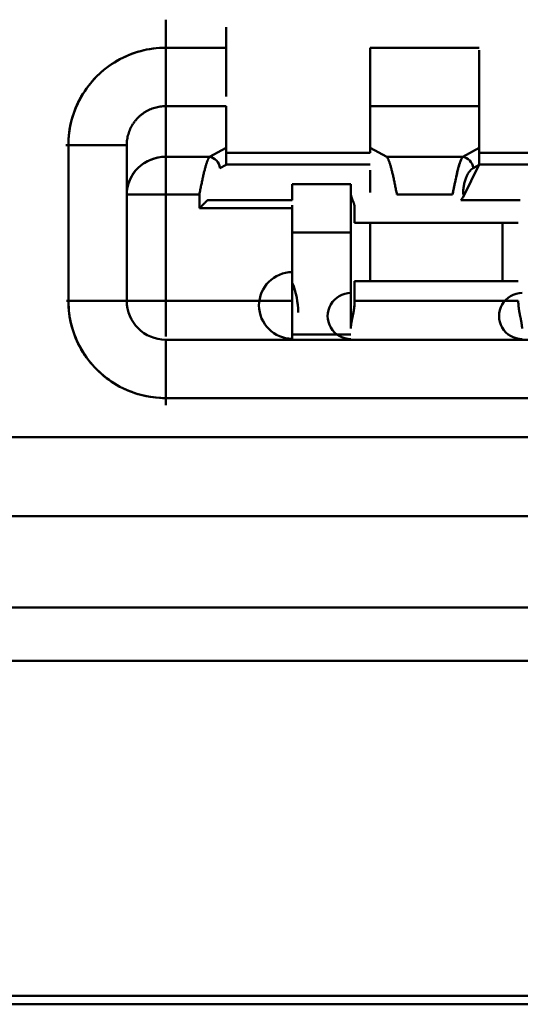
# Model space of a CAD drawing. Header units: inches. Extents: x -2.4 to 45.1, y -8.1 to 29.8.
# Tile 16 of 34: x 14.7422 to 14.7928, y 1.0426 to 1.1421. Entities that reach past the tile are written whole.
import ezdxf

# ---------------------------------------------------------------- set-up
doc = ezdxf.new("R2010")
doc.units = ezdxf.units.IN
doc.header["$MEASUREMENT"] = 0
doc.layers.add('Visible Edges(ANSI)', color=7, linetype='Continuous', lineweight=50)

msp = doc.modelspace()

# ---------------------------------------------------------------- linework, layer by layer
at = {"layer": 'Visible Edges(ANSI)'}
for p, q in [((14.76302091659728, 1.139310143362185), (14.75691855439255, 1.13931014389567)), ((14.76302091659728, 1.139310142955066), (14.75691855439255, 1.139310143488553)), ((14.78861146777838, 1.139310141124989), (14.77758784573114, 1.139310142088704)), ((14.78861146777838, 1.139310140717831), (14.77758784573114, 1.139310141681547)), ((14.75691854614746, 1.133404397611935), (14.75691854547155, 1.128281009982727)), ((14.7569185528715, 1.133404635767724), (14.75691855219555, 1.128281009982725)), ((14.76302091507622, 1.13340463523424), (14.7569185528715, 1.133404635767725)), ((14.7569185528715, 1.133404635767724), (14.76302091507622, 1.133404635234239)), ((14.76302091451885, 1.129179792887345), (14.76302091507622, 1.13340463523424)), ((14.78861146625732, 1.133404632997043), (14.77758784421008, 1.133404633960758)), ((14.77758784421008, 1.133404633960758), (14.77758784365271, 1.129179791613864)), ((14.77758784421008, 1.133404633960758), (14.78861146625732, 1.133404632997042)), ((14.78861146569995, 1.129179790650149), (14.78861146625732, 1.133404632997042)), ((14.74707603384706, 1.129467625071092), (14.74707603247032, 1.113719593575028)), ((14.74707603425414, 1.129467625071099), (14.74707603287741, 1.113719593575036)), ((14.75298135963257, 1.113719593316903), (14.75298136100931, 1.129467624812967)), ((14.75298179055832, 1.124478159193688), (14.75298179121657, 1.129467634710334)), ((14.75691855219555, 1.128281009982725), (14.7613437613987, 1.128281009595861)), ((14.75691855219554, 1.128280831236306), (14.76134376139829, 1.128280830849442)), ((14.7613437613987, 1.128281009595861), (14.76302091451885, 1.129179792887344)), ((14.76134384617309, 1.128280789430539), (14.76302099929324, 1.129179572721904)), ((14.76302091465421, 1.128680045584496), (14.77758784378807, 1.128680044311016)), ((14.76302091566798, 1.128680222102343), (14.76302091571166, 1.129179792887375)), ((14.77758784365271, 1.129179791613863), (14.77926499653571, 1.128281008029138)), ((14.77758784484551, 1.129179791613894), (14.77758784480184, 1.128680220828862)), ((14.77926499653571, 1.128281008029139), (14.7869343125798, 1.128281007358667)), ((14.77926499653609, 1.12828082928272), (14.7869343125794, 1.128280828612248)), ((14.7869343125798, 1.128281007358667), (14.78861146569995, 1.12917979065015)), ((14.7869347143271, 1.128280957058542), (14.78861155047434, 1.129179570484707)), ((14.78861146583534, 1.128680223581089), (14.80317839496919, 1.128680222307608)), ((14.78861146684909, 1.128680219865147), (14.78861146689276, 1.129179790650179)), ((14.76302071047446, 1.127472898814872), (14.76239996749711, 1.127140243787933)), ((14.76305132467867, 1.12749897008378), (14.76302091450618, 1.127542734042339)), ((14.77758784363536, 1.127498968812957), (14.76305132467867, 1.12749897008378)), ((14.78861146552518, 1.127499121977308), (14.78696940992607, 1.124215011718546)), ((14.78859362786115, 1.127463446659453), (14.78799070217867, 1.127140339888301)), ((14.80317839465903, 1.127499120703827), (14.78861146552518, 1.127499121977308)), ((14.76971382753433, 1.125530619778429), (14.76971382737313, 1.123908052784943)), ((14.76971382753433, 1.125530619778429), (14.77561933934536, 1.125530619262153)), ((14.77561933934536, 1.125530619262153), (14.77561933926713, 1.124743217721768)), ((14.75298178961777, 1.113719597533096), (14.75298179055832, 1.12447815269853)), ((14.75691854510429, 1.124478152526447), (14.75691854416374, 1.113719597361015)), ((14.75691855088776, 1.113719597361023), (14.7569185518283, 1.124478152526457)), ((14.76032244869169, 1.124478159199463), (14.7569185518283, 1.12447815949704)), ((14.7569185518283, 1.124478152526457), (14.76032244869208, 1.124478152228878)), ((14.76032244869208, 1.124478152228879), (14.76032244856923, 1.123072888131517)), ((14.77561933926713, 1.124743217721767), (14.77561933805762, 1.110908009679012)), ((14.77561956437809, 1.110908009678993), (14.7756195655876, 1.124743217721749)), ((14.78591299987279, 1.124478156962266), (14.78028630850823, 1.124478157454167)), ((14.76115761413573, 1.123908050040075), (14.76971382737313, 1.123908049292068)), ((14.78674816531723, 1.123908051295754), (14.79275622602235, 1.123908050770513)), ((14.76032244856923, 1.123072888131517), (14.769713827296, 1.123072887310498)), ((14.769713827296, 1.123072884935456), (14.76032244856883, 1.123072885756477)), ((14.769713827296, 1.123072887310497), (14.76971382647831, 1.113719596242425)), ((14.769713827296, 1.123072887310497), (14.76971382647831, 1.113719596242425)), ((14.77601308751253, 1.123072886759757), (14.77601308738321, 1.121593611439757)), ((14.77601159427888, 1.12159361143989), (14.77758784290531, 1.121593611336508)), ((14.77758781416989, 1.1215936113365), (14.77758781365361, 1.115688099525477)), ((14.77758784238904, 1.115688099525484), (14.77758784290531, 1.121593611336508)), ((14.77758784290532, 1.121593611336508), (14.79097366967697, 1.121593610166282)), ((14.77758784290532, 1.121593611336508), (14.79097366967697, 1.121593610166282)), ((14.79097366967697, 1.121593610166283), (14.7909736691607, 1.115688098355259)), ((14.79097366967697, 1.121593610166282), (14.79254991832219, 1.121593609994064)), ((14.77561933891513, 1.120609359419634), (14.7697138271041, 1.12060935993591)), ((14.77601159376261, 1.115688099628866), (14.77758784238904, 1.115688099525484)), ((14.77601308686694, 1.115688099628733), (14.77601308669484, 1.113719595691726)), ((14.77758784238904, 1.115688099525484), (14.7909736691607, 1.115688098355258)), ((14.7909736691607, 1.115688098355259), (14.77758784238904, 1.115688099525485)), ((14.7909736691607, 1.115688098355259), (14.79254991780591, 1.115688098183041)), ((14.76971382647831, 1.113719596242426), (14.75691855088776, 1.113719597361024)), ((14.75691855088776, 1.113719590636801), (14.76971382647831, 1.113719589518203)), ((14.77601303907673, 1.113719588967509), (14.7925484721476, 1.113719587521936)), ((14.76971382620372, 1.11031014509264), (14.77561933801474, 1.110310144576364)), ((14.88605240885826, 1.109782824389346), (14.75691855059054, 1.10978283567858)), ((14.88605241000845, 1.109782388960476), (14.75691855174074, 1.109782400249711)), ((14.7569185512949, 1.103877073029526), (14.88605240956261, 1.103877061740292)), ((14.7569185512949, 1.103877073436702), (14.88605240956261, 1.103877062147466)), ((14.69825713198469, 1.09994004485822), (14.94471382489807, 1.099940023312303)), ((14.69943823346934, 1.091924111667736), (14.94353272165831, 1.091924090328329)), ((14.94353272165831, 1.091924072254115), (14.69943823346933, 1.091924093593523)), ((14.9356587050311, 1.082691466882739), (14.70731224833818, 1.08269148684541)), ((14.70731224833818, 1.082691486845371), (14.9356587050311, 1.0826914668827)), ((14.93565870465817, 1.077302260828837), (14.70731224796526, 1.077302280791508)), ((15.00639020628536, 1.042571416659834), (14.63680076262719, 1.042571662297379)), ((14.63767354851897, 1.043444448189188), (15.00551741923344, 1.043444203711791))]:
    msp.add_line(p, q, dxfattribs=at)
for centre, radius, start, end in [((14.75691855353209, 1.12946762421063), 0.0098425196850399, 89.99999499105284, 179.9999950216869), ((14.785912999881, 1.124478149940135), 0.0011811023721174, 359.999995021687, 359.999995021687), ((14.77758745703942, 1.121593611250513), 0.0019678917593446, 179.9999950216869, 179.9999950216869), ((14.77561933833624, 1.113719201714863), 0.0039363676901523, 269.9999949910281, 269.999994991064), ((14.76971382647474, 1.113252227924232), 0.0033672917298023, 89.99999507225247, 269.9999950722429), ((14.76243081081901, 1.112539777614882), 0.0078733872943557, 359.997873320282, 22.32910587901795), ((14.77561933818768, 1.112179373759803), 0.0023326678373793, 89.99999522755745, 269.9999952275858), ((14.79294217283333, 1.112179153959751), 0.0023325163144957, 89.99999522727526, 269.9999952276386), ((14.75691855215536, 1.113719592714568), 0.0098425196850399, 179.9999950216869, 269.9999949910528), ((14.75691855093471, 1.113719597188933), 0.0039370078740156, 179.9999950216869, 269.9999949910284)]:
    msp.add_arc(centre, radius, start, end, dxfattribs=at)
for centre, major_axis, ratio, start_param, end_param in [((14.75691855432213, 1.139310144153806), (-5.16276e-10, -0.0059055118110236), 1e-05, 0.7230189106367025, 2.071974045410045), ((14.76302091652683, 1.139309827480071), (-5.162322e-10, -0.0059050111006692), 1e-05, 0.586437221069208, 1.928276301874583), ((14.75691855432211, 1.139309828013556), (-5.162322e-10, -0.0059050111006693), 1e-05, 5.908728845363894, 7.854035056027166), ((14.77758784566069, 1.139309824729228), (-5.162321e-10, -0.0059050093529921), 1e-05, 6.255459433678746, 7.854035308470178), ((14.78861146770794, 1.139309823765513), (-5.162321e-10, -0.0059050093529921), 1e-05, 6.204895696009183, 7.814799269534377), ((14.74707634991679, 1.129467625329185), (0.0059050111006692, -5.162322e-10), 1e-05, 4.671498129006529, 6.201835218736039), ((14.74707603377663, 1.129467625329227), (0.0059055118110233, -5.16276e-10), 1e-05, 4.712388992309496, 6.359804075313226), ((14.75691855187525, 1.124478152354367), (-0.0039370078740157, 3.441838e-10), 0.9659258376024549, 4.71238898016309, 6.283185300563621), ((14.75691815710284, 1.124478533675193), (-0.0039363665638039, 5.192989e-10), 0.965925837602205, 4.712290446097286, 6.283283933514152), ((14.75691855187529, 1.124478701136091), (3.441055e-10, 0.0039361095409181), 1e-05, 5.8729799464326, 7.85411921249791), ((14.76134429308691, 1.127140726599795), (-0.0005574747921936, 0.001040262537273), 0.8697965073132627, 4.275788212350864, 5.731418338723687), ((14.76302069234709, 1.128041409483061), (-2.699347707e-07, -0.0013357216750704), 0.0001100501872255, 1.131148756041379, 2.590773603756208), ((14.76302091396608, 1.120808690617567), (6.881354e-10, 0.007871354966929), 1e-05, 6.267102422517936, 6.813761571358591), ((14.78693431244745, 1.127140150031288), (0.0005578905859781, -0.0010410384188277), 0.8697965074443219, 1.134616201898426, 2.589405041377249), ((14.78693484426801, 1.127140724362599), (-0.0005574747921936, 0.0010402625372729), 0.869796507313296, 4.27578821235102, 5.731418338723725), ((14.7886111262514, 1.128040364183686), (-3.550798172e-07, -0.0013370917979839), 0.0001738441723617, 1.15404661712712, 2.59059585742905), ((14.7886111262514, 1.128040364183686), (-3.550798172e-07, -0.0013370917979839), 0.0001738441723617, 1.132458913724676, 1.153603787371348), ((14.75691855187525, 1.124478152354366), (3.44184e-10, 0.0039370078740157), 1e-05, 0.971664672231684, 2.170928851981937), ((14.77758784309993, 1.120808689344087), (6.881354e-10, 0.0078713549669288), 1e-05, 0.6807810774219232, 1.057347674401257), ((14.7569181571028, 1.124478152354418), (-0.0039363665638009, 3.441279e-10), 1e-05, 4.682004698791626, 6.222823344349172), ((14.77763813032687, 1.124749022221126), (-0.0020039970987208, -0.0002452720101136), 0.9869586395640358, 6.162718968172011, 6.595411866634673), ((14.7857137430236, 1.124893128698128), (-0.0011429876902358, 0.0008601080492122), 0.9080836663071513, 3.01412163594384, 3.306444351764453), ((14.76971382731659, 1.123183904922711), (-9.02481e-11, -0.0010186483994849), 1e-05, 4.506333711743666, 5.675189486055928), ((14.76971382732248, 1.12328436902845), (-7.58809e-11, -0.0008464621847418), 1e-05, 4.799084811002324, 6.805744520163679), ((14.75691855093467, 1.113719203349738), (-3.44128e-10, -0.0039363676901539), 1e-05, 4.024123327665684, 5.439349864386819), ((14.77758745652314, 1.11568809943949), (-0.0019678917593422, 1.720385e-10), 1e-05, 4.712207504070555, 5.665323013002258), ((14.7470760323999, 1.113719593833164), (0.0059055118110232, -5.16276e-10), 1e-05, 4.679611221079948, 6.217769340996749), ((14.74707634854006, 1.113719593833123), (0.0059050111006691, -5.162322e-10), 1e-05, 4.712335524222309, 6.385653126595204), ((14.75691815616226, 1.113719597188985), (-0.0039363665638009, 3.441279e-10), 1e-05, 4.712290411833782, 6.281416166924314), ((14.75691855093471, 1.113719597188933), (-0.0039370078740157, 3.44184e-10), 1e-05, 4.679610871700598, 6.217768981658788), ((14.75691855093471, 1.113719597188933), (-3.44184e-10, -0.0039370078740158), 1e-05, 4.712388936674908, 5.877553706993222), ((14.76971382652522, 1.11371920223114), (-3.44128e-10, -0.003936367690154), 1e-05, 4.712290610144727, 6.511049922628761), ((14.75691855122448, 1.103877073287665), (5.162769e-10, 0.0059055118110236), 1e-05, 4.712388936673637, 6.373998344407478), ((14.75691855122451, 1.103877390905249), (5.162321e-10, 0.0059050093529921), 1e-05, 4.591744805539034, 6.048744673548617)]:
    msp.add_ellipse(centre, major_axis=major_axis, ratio=ratio, start_param=start_param, end_param=end_param, dxfattribs=at)
for points, knots in [([(14.75691855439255, 1.13931014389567), (14.75605552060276, 1.139309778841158), (14.75522044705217, 1.139201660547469), (14.75439591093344, 1.13898121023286), (14.75357137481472, 1.138760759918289), (14.75275737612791, 1.138427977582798), (14.75200618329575, 1.137996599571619), (14.75125499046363, 1.137565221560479), (14.7505666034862, 1.137035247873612), (14.74995742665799, 1.136425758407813), (14.74934824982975, 1.135816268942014), (14.74881828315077, 1.135127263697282), (14.74838726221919, 1.134375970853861), (14.74795624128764, 1.133624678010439), (14.74762416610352, 1.132811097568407), (14.74740416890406, 1.131987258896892), (14.74718417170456, 1.131163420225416), (14.74707625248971, 1.130329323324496), (14.74707603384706, 1.12946762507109)], [0, 0, 0, 0, 0.166666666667, 0.166666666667, 0.166666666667, 0.333333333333, 0.333333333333, 0.333333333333, 0.5, 0.5, 0.5, 0.6666666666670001, 0.6666666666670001, 0.6666666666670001, 0.8333333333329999, 0.8333333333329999, 0.8333333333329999, 1, 1, 1, 1]), ([(14.75298179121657, 1.129467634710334), (14.75298178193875, 1.129561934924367), (14.75298515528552, 1.12965618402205), (14.75299190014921, 1.129750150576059), (14.75299864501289, 1.129844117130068), (14.75300876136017, 1.129937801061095), (14.75302222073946, 1.130030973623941), (14.75303568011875, 1.130124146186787), (14.75305248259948, 1.130216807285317), (14.75307258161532, 1.130308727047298), (14.75309268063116, 1.130400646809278), (14.75311607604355, 1.130491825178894), (14.75314270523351, 1.130582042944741), (14.75316933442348, 1.13067226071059), (14.75319919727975, 1.130761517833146), (14.75323221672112, 1.130849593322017), (14.75326523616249, 1.130937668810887), (14.75330141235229, 1.131024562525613), (14.7533406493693, 1.131110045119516), (14.75337988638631, 1.131195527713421), (14.75342218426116, 1.131279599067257), (14.75346742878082, 1.131362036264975), (14.75351267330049, 1.131444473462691), (14.75356086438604, 1.13152527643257), (14.75361187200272, 1.131604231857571), (14.75366287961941, 1.131683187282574), (14.75371670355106, 1.131760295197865), (14.75377320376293, 1.131835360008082), (14.75382970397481, 1.131910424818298), (14.75388888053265, 1.131983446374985), (14.75395057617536, 1.132054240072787), (14.75401227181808, 1.132125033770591), (14.75407648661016, 1.132193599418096), (14.75414304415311, 1.132259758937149), (14.75420960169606, 1.132325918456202), (14.75427850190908, 1.132389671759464), (14.75434955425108, 1.132450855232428), (14.75442060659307, 1.13251203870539), (14.75449381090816, 1.132570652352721), (14.75456896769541, 1.132626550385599), (14.75464412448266, 1.132682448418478), (14.7547212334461, 1.132735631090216), (14.75480009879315, 1.132785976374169), (14.75487896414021, 1.13283632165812), (14.7549595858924, 1.132883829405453), (14.75504175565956, 1.132928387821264), (14.75512392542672, 1.132972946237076), (14.75520764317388, 1.133014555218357), (14.75529269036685, 1.133053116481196), (14.75537773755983, 1.133091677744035), (14.75546411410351, 1.133127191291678), (14.75555159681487, 1.133159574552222), (14.75563907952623, 1.133191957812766), (14.7557276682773, 1.133221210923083), (14.75581714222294, 1.13324727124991), (14.75590661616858, 1.133273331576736), (14.7559969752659, 1.133296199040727), (14.75608799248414, 1.133315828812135), (14.75617900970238, 1.133335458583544), (14.75627068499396, 1.133351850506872), (14.75636278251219, 1.133364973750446), (14.75645488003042, 1.133378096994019), (14.75654739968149, 1.133387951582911), (14.75664010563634, 1.133394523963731), (14.75673281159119, 1.133401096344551), (14.75682570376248, 1.133404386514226), (14.75691854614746, 1.133404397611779)], [0, 0, 0, 0, 0.04545454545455, 0.04545454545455, 0.04545454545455, 0.09090909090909, 0.09090909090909, 0.09090909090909, 0.136363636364, 0.136363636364, 0.136363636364, 0.181818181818, 0.181818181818, 0.181818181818, 0.227272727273, 0.227272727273, 0.227272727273, 0.272727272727, 0.272727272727, 0.272727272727, 0.318181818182, 0.318181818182, 0.318181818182, 0.363636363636, 0.363636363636, 0.363636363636, 0.409090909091, 0.409090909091, 0.409090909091, 0.4545454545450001, 0.4545454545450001, 0.4545454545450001, 0.5, 0.5, 0.5, 0.545454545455, 0.545454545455, 0.545454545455, 0.5909090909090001, 0.5909090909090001, 0.5909090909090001, 0.636363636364, 0.636363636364, 0.636363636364, 0.6818181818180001, 0.6818181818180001, 0.6818181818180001, 0.727272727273, 0.727272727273, 0.727272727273, 0.772727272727, 0.772727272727, 0.772727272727, 0.8181818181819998, 0.8181818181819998, 0.8181818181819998, 0.863636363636, 0.863636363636, 0.863636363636, 0.9090909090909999, 0.9090909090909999, 0.9090909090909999, 0.954545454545, 0.954545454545, 0.954545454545, 1, 1, 1, 1]), ([(14.76134376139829, 1.128280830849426), (14.76132830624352, 1.128260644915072), (14.76131284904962, 1.128238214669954), (14.76129738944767, 1.128213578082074), (14.76128192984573, 1.128188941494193), (14.76126646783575, 1.128162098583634), (14.76125100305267, 1.128133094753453), (14.76123553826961, 1.128104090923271), (14.76122007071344, 1.128072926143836), (14.76120460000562, 1.12803965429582), (14.76118912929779, 1.128006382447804), (14.76117365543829, 1.127971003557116), (14.76115817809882, 1.127933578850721), (14.76114270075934, 1.127896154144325), (14.76112721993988, 1.127856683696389), (14.7611117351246, 1.127815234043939), (14.76109625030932, 1.127773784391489), (14.76108076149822, 1.127730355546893), (14.76106526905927, 1.127685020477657), (14.76104977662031, 1.127639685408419), (14.7610342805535, 1.127592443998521), (14.7610187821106, 1.127543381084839), (14.76100328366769, 1.127494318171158), (14.76098778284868, 1.127443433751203), (14.76097228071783, 1.127390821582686), (14.76095677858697, 1.127338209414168), (14.76094127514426, 1.127283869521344), (14.76092577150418, 1.127227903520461), (14.7609102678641, 1.12717193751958), (14.76089476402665, 1.127114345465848), (14.76087926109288, 1.12705523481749), (14.76086375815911, 1.12699612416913), (14.76084825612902, 1.126935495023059), (14.76083275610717, 1.126873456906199), (14.76081725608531, 1.126811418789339), (14.76080175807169, 1.126747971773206), (14.76078626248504, 1.126683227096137), (14.76077076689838, 1.126618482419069), (14.76075527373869, 1.126552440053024), (14.76073978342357, 1.126485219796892), (14.76072429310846, 1.126417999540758), (14.76070880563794, 1.126349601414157), (14.76069332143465, 1.126280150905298), (14.76067783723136, 1.12621070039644), (14.76066235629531, 1.126140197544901), (14.76064687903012, 1.126068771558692), (14.76063140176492, 1.125997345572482), (14.76061592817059, 1.125924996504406), (14.76060045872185, 1.125851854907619), (14.76058498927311, 1.125778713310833), (14.76056952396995, 1.125704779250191), (14.76055406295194, 1.125630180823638), (14.76053860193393, 1.125555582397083), (14.76052314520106, 1.125480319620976), (14.76050769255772, 1.125404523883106), (14.76049223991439, 1.125328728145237), (14.76047679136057, 1.125252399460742), (14.76046134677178, 1.125175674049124), (14.76044590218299, 1.125098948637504), (14.76043046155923, 1.125021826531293), (14.76041502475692, 1.12494444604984), (14.76039958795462, 1.124867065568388), (14.76038415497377, 1.124789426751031), (14.76036872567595, 1.124711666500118), (14.76035329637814, 1.124633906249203), (14.76033787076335, 1.124556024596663), (14.76032244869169, 1.124478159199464)], [0, 0, 0, 0, 0.04545454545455, 0.04545454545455, 0.04545454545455, 0.09090909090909, 0.09090909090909, 0.09090909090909, 0.136363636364, 0.136363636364, 0.136363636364, 0.181818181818, 0.181818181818, 0.181818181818, 0.227272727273, 0.227272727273, 0.227272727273, 0.272727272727, 0.272727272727, 0.272727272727, 0.318181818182, 0.318181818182, 0.318181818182, 0.363636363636, 0.363636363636, 0.363636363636, 0.409090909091, 0.409090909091, 0.409090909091, 0.4545454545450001, 0.4545454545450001, 0.4545454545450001, 0.5, 0.5, 0.5, 0.545454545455, 0.545454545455, 0.545454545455, 0.5909090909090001, 0.5909090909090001, 0.5909090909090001, 0.636363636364, 0.636363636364, 0.636363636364, 0.6818181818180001, 0.6818181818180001, 0.6818181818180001, 0.727272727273, 0.727272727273, 0.727272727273, 0.772727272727, 0.772727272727, 0.772727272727, 0.8181818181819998, 0.8181818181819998, 0.8181818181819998, 0.863636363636, 0.863636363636, 0.863636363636, 0.9090909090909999, 0.9090909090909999, 0.9090909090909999, 0.954545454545, 0.954545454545, 0.954545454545, 1, 1, 1, 1]), ([(14.78028630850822, 1.124478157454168), (14.78027085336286, 1.124556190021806), (14.78025539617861, 1.124634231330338), (14.78023993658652, 1.12471214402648), (14.78022447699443, 1.124790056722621), (14.78020901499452, 1.124867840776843), (14.7801935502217, 1.124945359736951), (14.78017808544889, 1.125022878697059), (14.78016261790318, 1.12510013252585), (14.78014714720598, 1.12517698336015), (14.78013167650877, 1.125253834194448), (14.78011620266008, 1.125330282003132), (14.78010072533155, 1.125406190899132), (14.78008524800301, 1.125482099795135), (14.78006976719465, 1.125557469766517), (14.78005428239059, 1.125632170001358), (14.78003879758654, 1.125706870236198), (14.7800233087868, 1.125780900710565), (14.78000781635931, 1.125854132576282), (14.77999232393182, 1.125927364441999), (14.77997682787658, 1.125999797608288), (14.77996132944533, 1.126071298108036), (14.77994583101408, 1.126142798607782), (14.77993033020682, 1.126213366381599), (14.77991482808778, 1.126282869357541), (14.77989932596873, 1.126352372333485), (14.77988382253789, 1.126420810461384), (14.77986831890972, 1.126488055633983), (14.77985281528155, 1.12655530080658), (14.77983731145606, 1.126621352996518), (14.77982180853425, 1.126686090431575), (14.77980630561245, 1.126750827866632), (14.77979080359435, 1.126814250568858), (14.77977530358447, 1.126876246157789), (14.7797598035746, 1.12693824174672), (14.77974430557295, 1.126998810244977), (14.77972880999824, 1.127057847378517), (14.77971331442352, 1.127116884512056), (14.77969782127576, 1.127174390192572), (14.77968233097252, 1.127230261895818), (14.77966684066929, 1.127286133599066), (14.77965135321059, 1.12734037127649), (14.77963586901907, 1.127392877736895), (14.77962038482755, 1.127445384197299), (14.7796049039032, 1.127496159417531), (14.77958942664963, 1.127545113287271), (14.77957394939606, 1.127594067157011), (14.77955847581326, 1.127641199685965), (14.77954300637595, 1.1276864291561), (14.77952753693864, 1.127731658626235), (14.77951207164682, 1.127774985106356), (14.77949661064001, 1.127816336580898), (14.77948114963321, 1.12785768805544), (14.77946569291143, 1.127897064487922), (14.77945024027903, 1.127934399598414), (14.77943478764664, 1.127971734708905), (14.77941933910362, 1.128007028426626), (14.77940389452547, 1.128040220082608), (14.77938844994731, 1.128073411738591), (14.77937300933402, 1.128104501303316), (14.779357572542, 1.12813343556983), (14.77934213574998, 1.128162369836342), (14.77932670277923, 1.128189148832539), (14.77931127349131, 1.128213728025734), (14.77929584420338, 1.12823830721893), (14.77928041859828, 1.128260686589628), (14.77926499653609, 1.128280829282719)], [0, 0, 0, 0, 0.04545454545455, 0.04545454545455, 0.04545454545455, 0.09090909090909, 0.09090909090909, 0.09090909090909, 0.136363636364, 0.136363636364, 0.136363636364, 0.181818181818, 0.181818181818, 0.181818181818, 0.227272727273, 0.227272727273, 0.227272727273, 0.272727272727, 0.272727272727, 0.272727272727, 0.318181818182, 0.318181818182, 0.318181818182, 0.363636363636, 0.363636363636, 0.363636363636, 0.409090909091, 0.409090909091, 0.409090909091, 0.4545454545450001, 0.4545454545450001, 0.4545454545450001, 0.5, 0.5, 0.5, 0.545454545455, 0.545454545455, 0.545454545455, 0.5909090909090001, 0.5909090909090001, 0.5909090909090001, 0.636363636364, 0.636363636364, 0.636363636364, 0.6818181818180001, 0.6818181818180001, 0.6818181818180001, 0.727272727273, 0.727272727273, 0.727272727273, 0.772727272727, 0.772727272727, 0.772727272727, 0.8181818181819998, 0.8181818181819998, 0.8181818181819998, 0.863636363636, 0.863636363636, 0.863636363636, 0.9090909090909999, 0.9090909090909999, 0.9090909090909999, 0.954545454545, 0.954545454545, 0.954545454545, 1, 1, 1, 1]), ([(14.7869343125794, 1.128280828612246), (14.78691885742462, 1.128260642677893), (14.78690340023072, 1.128238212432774), (14.78688794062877, 1.128213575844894), (14.78687248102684, 1.128188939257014), (14.78685701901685, 1.128162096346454), (14.78684155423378, 1.128133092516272), (14.78682608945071, 1.128104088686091), (14.78681062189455, 1.128072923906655), (14.78679515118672, 1.128039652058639), (14.78677968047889, 1.128006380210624), (14.7867642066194, 1.127971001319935), (14.78674872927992, 1.12793357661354), (14.78673325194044, 1.127896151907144), (14.78671777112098, 1.127856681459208), (14.7867022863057, 1.127815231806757), (14.78668680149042, 1.127773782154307), (14.78667131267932, 1.127730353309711), (14.78665582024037, 1.127685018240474), (14.78664032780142, 1.127639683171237), (14.78662483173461, 1.127592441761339), (14.7866093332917, 1.127543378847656), (14.78659383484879, 1.127494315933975), (14.78657833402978, 1.127443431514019), (14.78656283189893, 1.127390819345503), (14.78654732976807, 1.127338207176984), (14.78653182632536, 1.12728386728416), (14.78651632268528, 1.127227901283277), (14.7865008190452, 1.127171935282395), (14.78648531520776, 1.127114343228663), (14.78646981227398, 1.127055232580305), (14.78645430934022, 1.126996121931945), (14.78643880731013, 1.126935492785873), (14.78642330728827, 1.126873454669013), (14.78640780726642, 1.126811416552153), (14.7863923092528, 1.126747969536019), (14.78637681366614, 1.12668322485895), (14.78636131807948, 1.126618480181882), (14.78634582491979, 1.126552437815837), (14.78633033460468, 1.126485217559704), (14.78631484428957, 1.12641799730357), (14.78629935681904, 1.126349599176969), (14.78628387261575, 1.126280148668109), (14.78626838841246, 1.126210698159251), (14.78625290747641, 1.126140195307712), (14.78623743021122, 1.126068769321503), (14.78622195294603, 1.125997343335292), (14.78620647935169, 1.125924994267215), (14.78619100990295, 1.125851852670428), (14.78617554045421, 1.125778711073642), (14.78616007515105, 1.125704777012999), (14.78614461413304, 1.125630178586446), (14.78612915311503, 1.125555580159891), (14.78611369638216, 1.125480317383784), (14.78609824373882, 1.125404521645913), (14.78608279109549, 1.125328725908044), (14.78606734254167, 1.125252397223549), (14.78605189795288, 1.125175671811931), (14.78603645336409, 1.12509894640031), (14.78602101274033, 1.125021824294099), (14.78600557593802, 1.124944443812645), (14.78599013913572, 1.124867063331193), (14.78597470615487, 1.124789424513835), (14.78595927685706, 1.124711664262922), (14.78594384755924, 1.124633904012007), (14.78592842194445, 1.124556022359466), (14.78591299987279, 1.124478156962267)], [0, 0, 0, 0, 0.04545454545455, 0.04545454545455, 0.04545454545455, 0.09090909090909, 0.09090909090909, 0.09090909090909, 0.136363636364, 0.136363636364, 0.136363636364, 0.181818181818, 0.181818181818, 0.181818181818, 0.227272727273, 0.227272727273, 0.227272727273, 0.272727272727, 0.272727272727, 0.272727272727, 0.318181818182, 0.318181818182, 0.318181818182, 0.363636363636, 0.363636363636, 0.363636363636, 0.409090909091, 0.409090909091, 0.409090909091, 0.4545454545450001, 0.4545454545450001, 0.4545454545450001, 0.5, 0.5, 0.5, 0.545454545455, 0.545454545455, 0.545454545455, 0.5909090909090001, 0.5909090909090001, 0.5909090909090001, 0.636363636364, 0.636363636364, 0.636363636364, 0.6818181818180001, 0.6818181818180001, 0.6818181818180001, 0.727272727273, 0.727272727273, 0.727272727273, 0.772727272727, 0.772727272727, 0.772727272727, 0.8181818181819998, 0.8181818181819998, 0.8181818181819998, 0.863636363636, 0.863636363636, 0.863636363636, 0.9090909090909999, 0.9090909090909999, 0.9090909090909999, 0.954545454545, 0.954545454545, 0.954545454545, 1, 1, 1, 1]), ([(14.7569185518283, 1.124478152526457), (14.7568243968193, 1.124477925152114), (14.75673039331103, 1.124477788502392), (14.75663673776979, 1.124477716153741), (14.75654308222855, 1.124477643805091), (14.75644977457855, 1.124477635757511), (14.75635700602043, 1.124477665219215), (14.75626423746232, 1.124477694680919), (14.75617200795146, 1.124477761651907), (14.75608051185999, 1.124477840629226), (14.75598901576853, 1.124477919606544), (14.7558982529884, 1.124478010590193), (14.75580840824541, 1.124478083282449), (14.75571856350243, 1.124478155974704), (14.75562963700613, 1.124478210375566), (14.75554184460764, 1.124478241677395), (14.75545405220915, 1.124478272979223), (14.75536739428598, 1.124478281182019), (14.75528211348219, 1.124478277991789), (14.7551968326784, 1.12447827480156), (14.75511292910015, 1.124478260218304), (14.75503063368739, 1.124478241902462), (14.75494833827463, 1.12447822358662), (14.75486765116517, 1.12447820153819), (14.75478879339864, 1.124478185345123), (14.75470993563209, 1.124478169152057), (14.75463290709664, 1.124478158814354), (14.75455790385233, 1.124478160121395), (14.75448290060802, 1.124478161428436), (14.75440992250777, 1.124478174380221), (14.75433914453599, 1.124478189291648), (14.75426836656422, 1.124478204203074), (14.75419978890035, 1.124478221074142), (14.75413358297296, 1.124478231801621), (14.75406737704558, 1.1244782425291), (14.75400354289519, 1.12447824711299), (14.75394223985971, 1.124478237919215), (14.75388093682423, 1.12447822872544), (14.75382216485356, 1.124478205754), (14.75376606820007, 1.124478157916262), (14.75370997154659, 1.124478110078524), (14.75365655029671, 1.124478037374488), (14.75360593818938, 1.124477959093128), (14.75355532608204, 1.124477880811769), (14.75350752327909, 1.124477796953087), (14.75346265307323, 1.124477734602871), (14.75341778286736, 1.124477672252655), (14.75337584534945, 1.124477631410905), (14.75333694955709, 1.124477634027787), (14.75329805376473, 1.12447763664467), (14.75326219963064, 1.124477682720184), (14.75322947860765, 1.124477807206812), (14.75319675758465, 1.124477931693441), (14.75316716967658, 1.124478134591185), (14.75314079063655, 1.124478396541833), (14.75311441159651, 1.124478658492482), (14.75309124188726, 1.124478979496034), (14.75307134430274, 1.124479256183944), (14.75305144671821, 1.124479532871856), (14.75303482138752, 1.124479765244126), (14.75302151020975, 1.124479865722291), (14.75300819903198, 1.124479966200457), (14.75299820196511, 1.124479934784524), (14.75299153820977, 1.124479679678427), (14.75298487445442, 1.124479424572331), (14.75298154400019, 1.124478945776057), (14.75298154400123, 1.12447815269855)], [0, 0, 0, 0, 0.04545454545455, 0.04545454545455, 0.04545454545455, 0.09090909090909, 0.09090909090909, 0.09090909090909, 0.136363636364, 0.136363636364, 0.136363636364, 0.181818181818, 0.181818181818, 0.181818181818, 0.227272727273, 0.227272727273, 0.227272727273, 0.272727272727, 0.272727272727, 0.272727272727, 0.318181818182, 0.318181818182, 0.318181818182, 0.363636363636, 0.363636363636, 0.363636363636, 0.409090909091, 0.409090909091, 0.409090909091, 0.4545454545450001, 0.4545454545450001, 0.4545454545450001, 0.5, 0.5, 0.5, 0.545454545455, 0.545454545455, 0.545454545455, 0.5909090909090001, 0.5909090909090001, 0.5909090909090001, 0.636363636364, 0.636363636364, 0.636363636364, 0.6818181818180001, 0.6818181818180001, 0.6818181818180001, 0.727272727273, 0.727272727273, 0.727272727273, 0.772727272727, 0.772727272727, 0.772727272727, 0.8181818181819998, 0.8181818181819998, 0.8181818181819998, 0.863636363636, 0.863636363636, 0.863636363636, 0.9090909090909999, 0.9090909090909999, 0.9090909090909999, 0.954545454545, 0.954545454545, 0.954545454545, 1, 1, 1, 1]), ([(14.76032244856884, 1.123072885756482), (14.76033757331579, 1.123087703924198), (14.76035258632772, 1.123102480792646), (14.76036748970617, 1.123117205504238), (14.76038239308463, 1.12313193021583), (14.76039718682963, 1.123146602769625), (14.76041187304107, 1.123161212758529), (14.7604265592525, 1.123175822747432), (14.76044113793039, 1.123190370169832), (14.7604556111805, 1.12320484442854), (14.76047008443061, 1.123219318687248), (14.76048445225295, 1.12323371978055), (14.76049871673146, 1.123248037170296), (14.76051298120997, 1.123262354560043), (14.76052714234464, 1.123276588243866), (14.76054120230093, 1.123290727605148), (14.76055526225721, 1.12330486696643), (14.76056922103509, 1.123318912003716), (14.76058308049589, 1.123332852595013), (14.76059693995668, 1.12334679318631), (14.76061070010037, 1.123360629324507), (14.76062436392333, 1.12337434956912), (14.76063802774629, 1.123388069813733), (14.76065159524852, 1.123401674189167), (14.76066506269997, 1.123415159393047), (14.76067853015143, 1.123428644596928), (14.76069189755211, 1.123442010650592), (14.76070515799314, 1.123455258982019), (14.76071841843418, 1.123468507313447), (14.76073157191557, 1.123481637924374), (14.76074461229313, 1.12349465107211), (14.76075765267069, 1.123507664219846), (14.76077057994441, 1.12352055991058), (14.76078338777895, 1.123533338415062), (14.76079619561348, 1.123546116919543), (14.76080888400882, 1.123558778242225), (14.76082144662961, 1.123571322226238), (14.7608340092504, 1.123583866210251), (14.76084644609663, 1.123596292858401), (14.76085875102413, 1.123608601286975), (14.76087105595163, 1.12362090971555), (14.76088322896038, 1.123633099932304), (14.76089526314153, 1.1236451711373), (14.76090729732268, 1.123657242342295), (14.76091919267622, 1.123669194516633), (14.76093094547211, 1.123681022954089), (14.76094269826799, 1.123692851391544), (14.76095430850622, 1.123704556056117), (14.76096577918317, 1.123716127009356), (14.76097724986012, 1.123727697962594), (14.76098858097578, 1.123739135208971), (14.76099977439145, 1.123750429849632), (14.76101096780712, 1.123761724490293), (14.7610220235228, 1.123772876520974), (14.76103294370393, 1.123783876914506), (14.76104386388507, 1.123794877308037), (14.76105464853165, 1.123805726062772), (14.76106529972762, 1.123816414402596), (14.76107595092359, 1.123827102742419), (14.76108646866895, 1.123837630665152), (14.76109685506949, 1.123847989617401), (14.76110724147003, 1.123858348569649), (14.76111749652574, 1.123868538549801), (14.76112762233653, 1.123878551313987), (14.76113774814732, 1.123888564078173), (14.7611477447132, 1.123898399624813), (14.76115761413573, 1.12390805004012)], [0, 0, 0, 0, 0.04545454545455, 0.04545454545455, 0.04545454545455, 0.09090909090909, 0.09090909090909, 0.09090909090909, 0.136363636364, 0.136363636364, 0.136363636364, 0.181818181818, 0.181818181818, 0.181818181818, 0.227272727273, 0.227272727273, 0.227272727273, 0.272727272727, 0.272727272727, 0.272727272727, 0.318181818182, 0.318181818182, 0.318181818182, 0.363636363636, 0.363636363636, 0.363636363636, 0.409090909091, 0.409090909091, 0.409090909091, 0.4545454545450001, 0.4545454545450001, 0.4545454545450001, 0.5, 0.5, 0.5, 0.545454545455, 0.545454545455, 0.545454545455, 0.5909090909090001, 0.5909090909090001, 0.5909090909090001, 0.636363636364, 0.636363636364, 0.636363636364, 0.6818181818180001, 0.6818181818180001, 0.6818181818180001, 0.727272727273, 0.727272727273, 0.727272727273, 0.772727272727, 0.772727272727, 0.772727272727, 0.8181818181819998, 0.8181818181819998, 0.8181818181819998, 0.863636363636, 0.863636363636, 0.863636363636, 0.9090909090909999, 0.9090909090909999, 0.9090909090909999, 0.954545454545, 0.954545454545, 0.954545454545, 0.9999999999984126, 0.9999999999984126, 0.9999999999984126, 0.9999999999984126]), ([(14.77580538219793, 1.123908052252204), (14.77581058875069, 1.123896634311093), (14.7758157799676, 1.123885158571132), (14.77582094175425, 1.123873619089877), (14.7758261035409, 1.123862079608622), (14.77583123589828, 1.123850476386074), (14.7758363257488, 1.123838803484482), (14.77584141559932, 1.123827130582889), (14.77584646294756, 1.123815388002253), (14.77585145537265, 1.123803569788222), (14.77585644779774, 1.123791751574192), (14.77586138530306, 1.123779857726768), (14.77586625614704, 1.123767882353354), (14.77587112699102, 1.12375590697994), (14.77587593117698, 1.123743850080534), (14.77588065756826, 1.123731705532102), (14.77588538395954, 1.123719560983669), (14.77589003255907, 1.12370732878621), (14.7758945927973, 1.123695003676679), (14.77589915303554, 1.123682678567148), (14.77590362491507, 1.123670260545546), (14.77590799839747, 1.123657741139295), (14.77591237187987, 1.123645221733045), (14.7759166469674, 1.123632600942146), (14.77592081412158, 1.123619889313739), (14.77592498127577, 1.123607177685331), (14.77592904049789, 1.123594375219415), (14.7759329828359, 1.123581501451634), (14.7759369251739, 1.123568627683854), (14.77594075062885, 1.123555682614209), (14.77594445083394, 1.123542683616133), (14.77594815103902, 1.123529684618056), (14.77595172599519, 1.123516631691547), (14.77595516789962, 1.12350354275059), (14.77595860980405, 1.123490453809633), (14.77596191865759, 1.123477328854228), (14.77596508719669, 1.123464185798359), (14.77596825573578, 1.12345104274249), (14.77597128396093, 1.123437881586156), (14.77597416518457, 1.123424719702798), (14.77597704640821, 1.123411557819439), (14.77597978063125, 1.123398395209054), (14.77598236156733, 1.123385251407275), (14.77598494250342, 1.123372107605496), (14.77598737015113, 1.123358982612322), (14.77598963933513, 1.123345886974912), (14.77599190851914, 1.123332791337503), (14.77599401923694, 1.123319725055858), (14.77599596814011, 1.123306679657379), (14.77599791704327, 1.123293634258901), (14.77599970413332, 1.123280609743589), (14.77600132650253, 1.123267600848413), (14.77600294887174, 1.123254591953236), (14.77600440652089, 1.123241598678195), (14.77600569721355, 1.123228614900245), (14.77600698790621, 1.123215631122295), (14.77600811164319, 1.123202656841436), (14.77600906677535, 1.12318968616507), (14.77601002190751, 1.123176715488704), (14.77601080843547, 1.123163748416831), (14.77601142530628, 1.1231507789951), (14.77601204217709, 1.12313780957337), (14.77601248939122, 1.123124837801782), (14.77601276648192, 1.123111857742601), (14.77601304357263, 1.12309887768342), (14.77601315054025, 1.123085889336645), (14.77601308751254, 1.123072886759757)], [0, 0, 0, 0, 0.04545454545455, 0.04545454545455, 0.04545454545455, 0.09090909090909, 0.09090909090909, 0.09090909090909, 0.136363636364, 0.136363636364, 0.136363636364, 0.181818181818, 0.181818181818, 0.181818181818, 0.227272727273, 0.227272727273, 0.227272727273, 0.272727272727, 0.272727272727, 0.272727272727, 0.318181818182, 0.318181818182, 0.318181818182, 0.363636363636, 0.363636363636, 0.363636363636, 0.409090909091, 0.409090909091, 0.409090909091, 0.4545454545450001, 0.4545454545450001, 0.4545454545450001, 0.5, 0.5, 0.5, 0.545454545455, 0.545454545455, 0.545454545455, 0.5909090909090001, 0.5909090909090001, 0.5909090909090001, 0.636363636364, 0.636363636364, 0.636363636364, 0.6818181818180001, 0.6818181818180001, 0.6818181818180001, 0.727272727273, 0.727272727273, 0.727272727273, 0.772727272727, 0.772727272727, 0.772727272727, 0.8181818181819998, 0.8181818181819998, 0.8181818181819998, 0.863636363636, 0.863636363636, 0.863636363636, 0.9090909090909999, 0.9090909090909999, 0.9090909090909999, 0.954545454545, 0.954545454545, 0.954545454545, 1, 1, 1, 1]), ([(14.74707603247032, 1.113719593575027), (14.74707639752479, 1.112856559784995), (14.74718451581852, 1.112021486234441), (14.74740496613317, 1.111196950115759), (14.74762541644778, 1.110372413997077), (14.74795819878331, 1.109558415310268), (14.74838957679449, 1.108807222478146), (14.74882095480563, 1.108056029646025), (14.74935092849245, 1.10736764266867), (14.74996041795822, 1.106758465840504), (14.75056990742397, 1.106149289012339), (14.75125891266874, 1.105619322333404), (14.75201020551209, 1.105188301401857), (14.75276149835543, 1.104757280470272), (14.75357507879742, 1.104425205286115), (14.7543989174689, 1.104205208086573), (14.75522275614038, 1.103985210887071), (14.75605685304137, 1.103877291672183), (14.7569185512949, 1.103877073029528)], [0, 0, 0, 0, 0.166666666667, 0.166666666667, 0.166666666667, 0.333333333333, 0.333333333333, 0.333333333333, 0.5, 0.5, 0.5, 0.6666666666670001, 0.6666666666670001, 0.6666666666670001, 0.8333333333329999, 0.8333333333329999, 0.8333333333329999, 1, 1, 1, 1]), ([(14.77561933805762, 1.110908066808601), (14.77562191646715, 1.110939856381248), (14.77562466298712, 1.110972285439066), (14.77562762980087, 1.111005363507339), (14.77563059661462, 1.111038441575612), (14.77563378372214, 1.111072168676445), (14.77563724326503, 1.111106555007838), (14.77564070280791, 1.111140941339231), (14.77564443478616, 1.111175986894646), (14.77564849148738, 1.111211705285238), (14.7756525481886, 1.111247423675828), (14.7756569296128, 1.111283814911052), (14.7756616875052, 1.111320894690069), (14.77566644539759, 1.111357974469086), (14.77567157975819, 1.11139574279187), (14.77567714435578, 1.111434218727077), (14.77568270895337, 1.111472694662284), (14.77568870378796, 1.1115118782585), (14.77569517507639, 1.111551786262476), (14.77570164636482, 1.111591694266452), (14.77570859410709, 1.111632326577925), (14.77571609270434, 1.111673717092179), (14.77572359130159, 1.111715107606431), (14.77573164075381, 1.111757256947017), (14.77574014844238, 1.111800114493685), (14.77574865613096, 1.111842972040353), (14.77575762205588, 1.111886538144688), (14.77576687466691, 1.111930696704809), (14.77577612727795, 1.111974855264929), (14.77578566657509, 1.112019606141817), (14.77579533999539, 1.112064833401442), (14.77580501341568, 1.112110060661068), (14.77581482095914, 1.112155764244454), (14.77582460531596, 1.112201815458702), (14.77583438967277, 1.11224786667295), (14.77584415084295, 1.112294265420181), (14.77585373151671, 1.112340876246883), (14.77586331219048, 1.112387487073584), (14.77587271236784, 1.112434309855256), (14.77588177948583, 1.112481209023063), (14.77589084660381, 1.11252810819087), (14.77589958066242, 1.1125750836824), (14.7759078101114, 1.112621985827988), (14.77591603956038, 1.112668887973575), (14.77592376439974, 1.112715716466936), (14.77593089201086, 1.112762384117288), (14.77593801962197, 1.11280905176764), (14.77594455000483, 1.112855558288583), (14.77595055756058, 1.112901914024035), (14.77595656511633, 1.112948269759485), (14.77596204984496, 1.112994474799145), (14.77596705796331, 1.113040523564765), (14.77597206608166, 1.113086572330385), (14.77597659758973, 1.11313246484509), (14.77598070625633, 1.113178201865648), (14.77598481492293, 1.113223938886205), (14.77598850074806, 1.113269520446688), (14.77599181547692, 1.113314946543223), (14.77599513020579, 1.113360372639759), (14.77599807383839, 1.113405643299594), (14.77600069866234, 1.113450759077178), (14.77600332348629, 1.11349587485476), (14.7760056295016, 1.113540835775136), (14.77600766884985, 1.113585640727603), (14.7760097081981, 1.113630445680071), (14.7760114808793, 1.113675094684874), (14.77601303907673, 1.11371958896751)], [0, 0, 0, 0, 0.04545454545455, 0.04545454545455, 0.04545454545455, 0.09090909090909, 0.09090909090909, 0.09090909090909, 0.136363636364, 0.136363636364, 0.136363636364, 0.181818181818, 0.181818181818, 0.181818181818, 0.227272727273, 0.227272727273, 0.227272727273, 0.272727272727, 0.272727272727, 0.272727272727, 0.318181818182, 0.318181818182, 0.318181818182, 0.363636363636, 0.363636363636, 0.363636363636, 0.409090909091, 0.409090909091, 0.409090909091, 0.4545454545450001, 0.4545454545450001, 0.4545454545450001, 0.5, 0.5, 0.5, 0.545454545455, 0.545454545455, 0.545454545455, 0.5909090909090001, 0.5909090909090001, 0.5909090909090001, 0.636363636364, 0.636363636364, 0.636363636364, 0.6818181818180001, 0.6818181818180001, 0.6818181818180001, 0.727272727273, 0.727272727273, 0.727272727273, 0.772727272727, 0.772727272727, 0.772727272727, 0.8181818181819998, 0.8181818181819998, 0.8181818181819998, 0.863636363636, 0.863636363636, 0.863636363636, 0.9090909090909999, 0.9090909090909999, 0.9090909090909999, 0.954545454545, 0.954545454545, 0.954545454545, 1, 1, 1, 1]), ([(14.77601308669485, 1.113719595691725), (14.77601264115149, 1.113671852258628), (14.77601168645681, 1.113624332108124), (14.77601020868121, 1.113576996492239), (14.77600873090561, 1.113529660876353), (14.77600672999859, 1.113482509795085), (14.77600419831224, 1.11343550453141), (14.77600166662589, 1.113388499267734), (14.77599860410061, 1.113341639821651), (14.77599500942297, 1.113294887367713), (14.77599141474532, 1.113248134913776), (14.77598728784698, 1.113201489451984), (14.77598263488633, 1.113154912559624), (14.77597798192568, 1.113108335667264), (14.77597280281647, 1.113061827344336), (14.77596711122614, 1.113015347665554), (14.7759614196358, 1.112968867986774), (14.77595521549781, 1.112922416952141), (14.77594852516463, 1.112875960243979), (14.77594183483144, 1.112829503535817), (14.77593465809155, 1.112783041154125), (14.77592702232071, 1.112736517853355), (14.77591938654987, 1.112689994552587), (14.77591129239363, 1.112643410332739), (14.77590283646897, 1.112596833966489), (14.7758943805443, 1.112550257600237), (14.77588556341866, 1.112503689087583), (14.77587651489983, 1.112457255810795), (14.775867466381, 1.112410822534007), (14.77585818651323, 1.112364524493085), (14.77584879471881, 1.112318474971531), (14.77583940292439, 1.112272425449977), (14.77582989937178, 1.11222662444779), (14.77582040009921, 1.112181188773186), (14.77581090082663, 1.112135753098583), (14.7758014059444, 1.112090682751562), (14.77579202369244, 1.112046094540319), (14.77578264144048, 1.112001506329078), (14.77577337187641, 1.111957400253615), (14.77576431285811, 1.111913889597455), (14.7757552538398, 1.111870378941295), (14.77574640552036, 1.111827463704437), (14.77573785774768, 1.111785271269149), (14.77572930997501, 1.111743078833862), (14.7757210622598, 1.111701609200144), (14.77571318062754, 1.111660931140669), (14.77570529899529, 1.111620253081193), (14.77569778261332, 1.11158036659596), (14.77569067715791, 1.111541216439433), (14.7756835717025, 1.111502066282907), (14.77567687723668, 1.111463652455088), (14.77567064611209, 1.111425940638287), (14.7756644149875, 1.111388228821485), (14.7756586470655, 1.1113512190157), (14.77565339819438, 1.111314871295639), (14.77564814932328, 1.111278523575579), (14.77564341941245, 1.111242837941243), (14.77563927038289, 1.111207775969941), (14.77563512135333, 1.111172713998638), (14.7756315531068, 1.111138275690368), (14.77562863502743, 1.11110442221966), (14.77562571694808, 1.111070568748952), (14.7756234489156, 1.111037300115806), (14.77562190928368, 1.111004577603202), (14.77562036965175, 1.110971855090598), (14.77561955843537, 1.110939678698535), (14.77561956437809, 1.110908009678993)], [0, 0, 0, 0, 0.04545454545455, 0.04545454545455, 0.04545454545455, 0.09090909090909, 0.09090909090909, 0.09090909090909, 0.136363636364, 0.136363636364, 0.136363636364, 0.181818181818, 0.181818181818, 0.181818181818, 0.227272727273, 0.227272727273, 0.227272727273, 0.272727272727, 0.272727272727, 0.272727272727, 0.318181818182, 0.318181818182, 0.318181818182, 0.363636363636, 0.363636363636, 0.363636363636, 0.409090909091, 0.409090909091, 0.409090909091, 0.4545454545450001, 0.4545454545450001, 0.4545454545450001, 0.5, 0.5, 0.5, 0.545454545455, 0.545454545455, 0.545454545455, 0.5909090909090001, 0.5909090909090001, 0.5909090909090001, 0.636363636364, 0.636363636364, 0.636363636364, 0.6818181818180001, 0.6818181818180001, 0.6818181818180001, 0.727272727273, 0.727272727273, 0.727272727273, 0.772727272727, 0.772727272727, 0.772727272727, 0.8181818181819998, 0.8181818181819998, 0.8181818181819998, 0.863636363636, 0.863636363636, 0.863636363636, 0.9090909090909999, 0.9090909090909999, 0.9090909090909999, 0.954545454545, 0.954545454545, 0.954545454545, 1, 1, 1, 1]), ([(14.7925484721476, 1.113719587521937), (14.79255004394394, 1.113675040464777), (14.79255182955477, 1.113630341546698), (14.7925538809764, 1.113585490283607), (14.79255593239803, 1.113540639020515), (14.79255824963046, 1.113495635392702), (14.79256088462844, 1.113450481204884), (14.79256351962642, 1.113405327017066), (14.79256647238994, 1.113360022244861), (14.79256979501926, 1.113314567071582), (14.79257311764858, 1.113269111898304), (14.79257681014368, 1.113223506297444), (14.79258092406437, 1.113177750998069), (14.79258503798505, 1.113131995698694), (14.7925895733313, 1.113086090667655), (14.79259458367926, 1.113040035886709), (14.79259959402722, 1.112993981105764), (14.79260507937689, 1.112947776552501), (14.79261108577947, 1.112901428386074), (14.79261709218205, 1.112855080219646), (14.79262361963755, 1.112808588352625), (14.7926307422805, 1.112761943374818), (14.79263786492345, 1.11271529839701), (14.79264558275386, 1.112668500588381), (14.79265380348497, 1.112621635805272), (14.79266202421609, 1.112574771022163), (14.79267074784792, 1.112527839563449), (14.79267980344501, 1.112480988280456), (14.79268885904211, 1.112434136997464), (14.79269824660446, 1.112387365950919), (14.79270781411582, 1.112340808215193), (14.79271738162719, 1.112294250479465), (14.79272712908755, 1.112247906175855), (14.79273689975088, 1.112201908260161), (14.7927466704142, 1.112155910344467), (14.79275646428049, 1.112110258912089), (14.79276612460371, 1.112065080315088), (14.79277578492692, 1.112019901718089), (14.79278531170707, 1.111975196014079), (14.79279455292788, 1.111931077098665), (14.7928037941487, 1.111886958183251), (14.79281274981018, 1.111843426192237), (14.79282124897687, 1.111800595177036), (14.79282974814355, 1.111757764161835), (14.79283779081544, 1.111715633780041), (14.7928452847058, 1.111674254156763), (14.79285277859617, 1.111632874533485), (14.792859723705, 1.111592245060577), (14.79286619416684, 1.111552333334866), (14.79287266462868, 1.111512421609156), (14.79287866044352, 1.111473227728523), (14.79288422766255, 1.111434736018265), (14.79288979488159, 1.111396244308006), (14.79289493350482, 1.111358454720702), (14.7928996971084, 1.111321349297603), (14.79290446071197, 1.111284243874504), (14.79290884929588, 1.111247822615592), (14.7929129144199, 1.11121207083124), (14.79291697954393, 1.111176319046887), (14.79292072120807, 1.111141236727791), (14.79292419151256, 1.111106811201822), (14.79292766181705, 1.111072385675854), (14.7929308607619, 1.111038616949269), (14.79293384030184, 1.111005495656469), (14.79293681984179, 1.110972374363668), (14.79293957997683, 1.110939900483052), (14.7929421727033, 1.110908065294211)], [0, 0, 0, 0, 0.04545454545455, 0.04545454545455, 0.04545454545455, 0.09090909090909, 0.09090909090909, 0.09090909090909, 0.136363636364, 0.136363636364, 0.136363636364, 0.181818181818, 0.181818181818, 0.181818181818, 0.227272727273, 0.227272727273, 0.227272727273, 0.272727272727, 0.272727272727, 0.272727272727, 0.318181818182, 0.318181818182, 0.318181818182, 0.363636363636, 0.363636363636, 0.363636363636, 0.409090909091, 0.409090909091, 0.409090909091, 0.4545454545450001, 0.4545454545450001, 0.4545454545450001, 0.5, 0.5, 0.5, 0.545454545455, 0.545454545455, 0.545454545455, 0.5909090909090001, 0.5909090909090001, 0.5909090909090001, 0.636363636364, 0.636363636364, 0.636363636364, 0.6818181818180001, 0.6818181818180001, 0.6818181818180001, 0.727272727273, 0.727272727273, 0.727272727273, 0.772727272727, 0.772727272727, 0.772727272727, 0.8181818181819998, 0.8181818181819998, 0.8181818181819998, 0.863636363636, 0.863636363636, 0.863636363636, 0.9090909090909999, 0.9090909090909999, 0.9090909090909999, 0.954545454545, 0.954545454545, 0.954545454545, 1, 1, 1, 1])]:
    msp.add_open_spline(points, degree=3, knots=knots, dxfattribs=at)
for points in [[(14.78591299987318, 1.124478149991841), (14.78595555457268, 1.12469288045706), (14.78604066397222, 1.125122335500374), (14.78616832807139, 1.125749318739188), (14.78629599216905, 1.12634234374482), (14.78642365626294, 1.1268855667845), (14.78655132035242, 1.127364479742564), (14.7866789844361, 1.127766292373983), (14.78680664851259, 1.128080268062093), (14.78689175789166, 1.128225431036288), (14.78693431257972, 1.128281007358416)], [(14.78799072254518, 1.127140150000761), (14.78792218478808, 1.127103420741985), (14.78778746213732, 1.127004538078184), (14.78759709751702, 1.12678767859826), (14.78742311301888, 1.126510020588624), (14.7872701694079, 1.126179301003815), (14.78714292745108, 1.125803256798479), (14.78704604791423, 1.125389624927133), (14.7869841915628, 1.124946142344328), (14.78696940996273, 1.124635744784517), (14.78696940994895, 1.124478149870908)]]:
    msp.add_open_spline(points, degree=3, dxfattribs=at)

doc.saveas('drawing.dxf')
